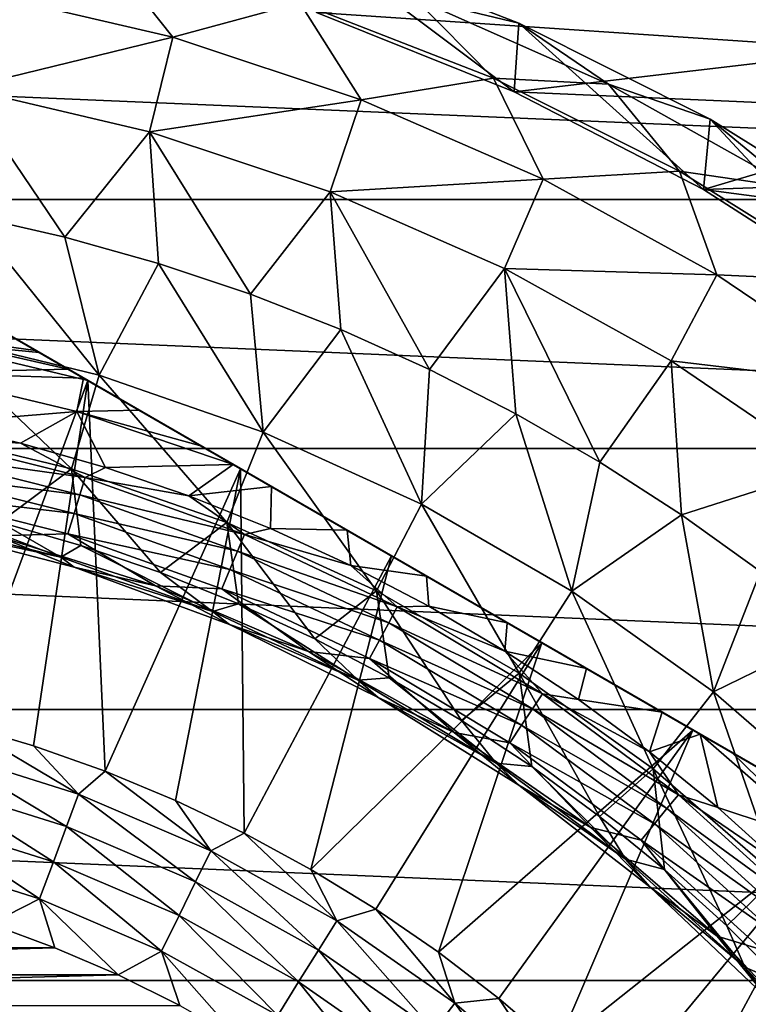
# Model space of a CAD drawing. Header units: metres. Extents: x -82 to 82, y -313 to 40.
# Tile 244 of 256: x 5.06 to 13.52, y 13.05 to 24.49. Entities that reach past the tile are written whole.
import ezdxf

# ---------------------------------------------------------------- set-up
doc = ezdxf.new("R2010")
doc.units = ezdxf.units.M
doc.layers.add('solid_505278_SW0001_CCC', color=7, linetype='CONTINUOUS')

msp = doc.modelspace()

# ---------------------------------------------------------------- linework, layer by layer
at = {"layer": 'solid_505278_SW0001_CCC'}
for points in [[(5.989348, 25.347542, 30.750626), (4.592158, 24.804949, 38.608505), (6.836471, 24.282423, 38.608505)], [(8.311174, 24.683891, 30.750626), (5.989348, 25.347542, 30.750626), (6.836471, 24.282423, 38.608505)], [(10.800772, 23.650438, 15), (8.503753, 24.570026, 15), (8.54409, 25.34614, 15)], [(10.800772, 23.650438, 15), (8.54409, 25.34614, 15), (10.856545, 24.445118, 15)], [(9.643445, 24.739828, 22.86648), (10.856545, 24.445118, 15), (8.54409, 25.34614, 15)], [(-33.140461, 22.398878, -279.5), (-31.121508, 25.128704, -279.5), (33.140461, 22.398878, -279.5)], [(-31.121508, 25.128704, -279.5), (31.121508, 25.128704, -279.5), (33.140461, 22.398878, -279.5)], [(6.836471, 24.282423, 38.608505), (4.592158, 24.804949, 38.608505), (4.408753, 23.690121, 46.427788)], [(10.561557, 23.808058, 30.750626), (9.643445, 24.739828, 22.86648), (8.311174, 24.683891, 30.750626)], [(8.503753, 24.570026, -257.5), (14.951292, 24.136732, -257.5), (13.820222, 24.801702, -257.5)], [(9.643445, 24.739828, 22.86648), (11.896777, 23.738615, 22.86648), (10.856545, 24.445118, 15)], [(10.561557, 23.808058, 30.750626), (11.896777, 23.738615, 22.86648), (9.643445, 24.739828, 22.86648)], [(8.311174, 24.683891, 30.750626), (6.836471, 24.282423, 38.608505), (9.02374, 23.557281, 38.608505)], [(10.561557, 23.808058, 30.750626), (8.311174, 24.683891, 30.750626), (9.02374, 23.557281, 38.608505)], [(8.503753, 24.570026, -257.5), (10.800772, 23.650438, -257.5), (14.951292, 24.136732, -257.5)], [(10.800772, 23.650438, 15), (10.800772, 23.650438, -257.5), (8.503753, 24.570026, -257.5)], [(10.800772, 23.650438, 15), (8.503753, 24.570026, -257.5), (8.503753, 24.570026, 15)], [(13.000019, 22.516647, 15), (10.800772, 23.650438, 15), (10.856545, 24.445118, 15)], [(13.000019, 22.516647, 15), (10.856545, 24.445118, 15), (13.076743, 23.332966, 15)], [(11.896777, 23.738615, 22.86648), (13.076743, 23.332966, 15), (10.856545, 24.445118, 15)], [(6.836471, 24.282423, 38.608505), (4.408753, 23.690121, 46.427788), (6.562766, 23.185966, 46.427788)], [(9.02374, 23.557281, 38.608505), (6.836471, 24.282423, 38.608505), (6.562766, 23.185966, 46.427788)], [(10.800772, 23.650438, -257.5), (16.050428, 23.420221, -257.5), (14.951292, 24.136732, -257.5)], [(10.561557, 23.808058, 30.750626), (9.02374, 23.557281, 38.608505), (11.135714, 22.635574, 38.608505)], [(12.721152, 22.72757, 30.750626), (11.896777, 23.738615, 22.86648), (10.561557, 23.808058, 30.750626)], [(12.721152, 22.72757, 30.750626), (10.561557, 23.808058, 30.750626), (11.135714, 22.635574, 38.608505)], [(4.408753, 23.690121, 46.427788), (4.482305, 22.212439, 54.188477), (5.582023, 21.961889, 54.188477)], [(6.562766, 23.185966, 46.427788), (4.408753, 23.690121, 46.427788), (5.582023, 21.961889, 54.188477)], [(11.896777, 23.738615, 22.86648), (14.04752, 22.532694, 22.86648), (13.076743, 23.332966, 15)], [(12.721152, 22.72757, 30.750626), (14.04752, 22.532694, 22.86648), (11.896777, 23.738615, 22.86648)], [(10.800772, 23.650438, -257.5), (13.000019, 22.516647, -257.5), (16.050428, 23.420221, -257.5)], [(13.000019, 22.516647, 15), (13.000019, 22.516647, -257.5), (10.800772, 23.650438, -257.5)], [(13.000019, 22.516647, 15), (10.800772, 23.650438, -257.5), (10.800772, 23.650438, 15)], [(9.02374, 23.557281, 38.608505), (6.562766, 23.185966, 46.427788), (8.661467, 22.486395, 46.427788)], [(11.135714, 22.635574, 38.608505), (9.02374, 23.557281, 38.608505), (8.661467, 22.486395, 46.427788)], [(13.000019, 22.516647, -257.5), (17.11529, 22.653694, -257.5), (16.050428, 23.420221, -257.5)], [(15.081487, 21.17897, 15), (13.000019, 22.516647, 15), (13.076743, 23.332966, 15)], [(15.081487, 21.17897, 15), (13.076743, 23.332966, 15), (15.183228, 22.020393, 15)], [(14.04752, 22.532694, 22.86648), (15.183228, 22.020393, 15), (13.076743, 23.332966, 15)], [(6.562766, 23.185966, 46.427788), (5.582023, 21.961889, 54.188477), (6.667912, 21.656927, 54.188477)], [(6.562766, 23.185966, 46.427788), (6.667912, 21.656927, 54.188477), (7.73728, 21.298309, 54.188477)], [(8.661467, 22.486395, 46.427788), (6.562766, 23.185966, 46.427788), (7.73728, 21.298309, 54.188477)], [(12.721152, 22.72757, 30.750626), (11.135714, 22.635574, 38.608505), (13.154769, 21.524996, 38.608505)], [(14.771396, 21.451714, 30.750626), (14.04752, 22.532694, 22.86648), (12.721152, 22.72757, 30.750626)], [(14.771396, 21.451714, 30.750626), (12.721152, 22.72757, 30.750626), (13.154769, 21.524996, 38.608505)], [(13.000019, 22.516647, -257.5), (18.143606, 21.838785, -257.5), (17.11529, 22.653694, -257.5)], [(11.135714, 22.635574, 38.608505), (8.661467, 22.486395, 46.427788), (10.687165, 21.597301, 46.427788)], [(13.154769, 21.524996, 38.608505), (11.135714, 22.635574, 38.608505), (10.687165, 21.597301, 46.427788)], [(8.661467, 22.486395, 46.427788), (7.73728, 21.298309, 54.188477), (8.78748, 20.886927, 54.188477)], [(8.661467, 22.486395, 46.427788), (8.78748, 20.886927, 54.188477), (9.815909, 20.423796, 54.188477)], [(10.687165, 21.597301, 46.427788), (8.661467, 22.486395, 46.427788), (9.815909, 20.423796, 54.188477)], [(13.000019, 22.516647, -257.5), (15.081487, 21.17897, -257.5), (18.143606, 21.838785, -257.5)], [(15.081487, 21.17897, 15), (15.081487, 21.17897, -257.5), (13.000019, 22.516647, -257.5)], [(15.081487, 21.17897, 15), (13.000019, 22.516647, -257.5), (13.000019, 22.516647, 15)], [(-34.920612, 19.507713, -279.5), (-33.140461, 22.398878, -279.5), (34.920612, 19.507713, -279.5)], [(-33.140461, 22.398878, -279.5), (33.140461, 22.398878, -279.5), (34.920612, 19.507713, -279.5)], [(4.015438, 20.834068, 61.983105), (5.97766, 20.358038, 61.983105), (4.482305, 22.212439, 54.188477)], [(5.97766, 20.358038, 61.983105), (5.582023, 21.961889, 54.188477), (4.482305, 22.212439, 54.188477)], [(5.97766, 20.358038, 61.983105), (6.667912, 21.656927, 54.188477), (5.582023, 21.961889, 54.188477)], [(3.335342, 21.745701, 112.757362), (17.164658, 13.761341, 112.757362), (17.164658, 13.761341, 97.169998)], [(3.335342, 21.745701, 112.757362), (3.344638, 21.740334, 112.910164), (17.164658, 13.761341, 112.757362)], [(3.335342, 21.745701, 97.169998), (3.335342, 21.745701, 112.757362), (17.164658, 13.761341, 97.169998)], [(17.14616, 13.77202, 96.840813), (3.335342, 21.745701, 97.169998), (17.164658, 13.761341, 97.169998)], [(17.14616, 13.77202, 96.840813), (3.353839, 21.735022, 96.840813), (3.335342, 21.745701, 97.169998)], [(3.344638, 21.740334, 112.910164), (17.155363, 13.766708, 112.910164), (17.164658, 13.761341, 112.757362)], [(3.344638, 21.740334, 112.910164), (3.372968, 21.723976, 113.064278), (17.155363, 13.766708, 112.910164)], [(17.089987, 13.804452, 96.510437), (3.410013, 21.702589, 96.510437), (3.353839, 21.735022, 96.840813)], [(17.14616, 13.77202, 96.840813), (17.089987, 13.804452, 96.510437), (3.353839, 21.735022, 96.840813)], [(3.372968, 21.723976, 113.064278), (17.127033, 13.783063, 113.064262), (17.155363, 13.766708, 112.910164)], [(3.372968, 21.723976, 113.064278), (3.422243, 21.695528, 113.222115), (17.127033, 13.783063, 113.064262)], [(17.041265, 13.832582, 96.32399), (3.458735, 21.674459, 96.32399), (3.410013, 21.702589, 96.510437)], [(17.089987, 13.804452, 96.510437), (17.041265, 13.832582, 96.32399), (3.410013, 21.702589, 96.510437)], [(3.422243, 21.695528, 113.222115), (17.077768, 13.811507, 113.222092), (17.127033, 13.783063, 113.064262)], [(3.422243, 21.695528, 113.222115), (3.423943, 21.694546, 113.22657), (17.077768, 13.811507, 113.222092)], [(3.423943, 21.694546, 113.22657), (17.076057, 13.812495, 113.22657), (17.077768, 13.811507, 113.222092)], [(3.423943, 21.694546, 113.22657), (3.495441, 21.653267, 113.385109), (17.076057, 13.812495, 113.22657)], [(16.99383, 13.859969, 96.176758), (3.50617, 21.647072, 96.176758), (3.458735, 21.674459, 96.32399)], [(17.041265, 13.832582, 96.32399), (16.99383, 13.859969, 96.176758), (3.458735, 21.674459, 96.32399)], [(3.495441, 21.653267, 113.385109), (16.903015, 13.9124, 113.554543), (17.004576, 13.853765, 113.385078)], [(3.495441, 21.653267, 113.385109), (3.597039, 21.59461, 113.554626), (16.903015, 13.9124, 113.554543)], [(3.495441, 21.653267, 113.385109), (17.004576, 13.853765, 113.385078), (17.076057, 13.812495, 113.22657)], [(16.854033, 13.940681, 95.839478), (3.645968, 21.56636, 95.839478), (3.50617, 21.647072, 96.176758)], [(16.99383, 13.859969, 96.176758), (16.854033, 13.940681, 95.839478), (3.50617, 21.647072, 96.176758)], [(5.97766, 20.358038, 61.983105), (7.885747, 19.697643, 61.983105), (6.667912, 21.656927, 54.188477)], [(7.885747, 19.697643, 61.983105), (7.73728, 21.298309, 54.188477), (6.667912, 21.656927, 54.188477)], [(3.597039, 21.59461, 113.554626), (3.693207, 21.539087, 113.683708), (16.903015, 13.9124, 113.554543)], [(16.665241, 14.049679, 95.497742), (3.834758, 21.457363, 95.497742), (3.645968, 21.56636, 95.839478)], [(16.854033, 13.940681, 95.839478), (16.665241, 14.049679, 95.497742), (3.645968, 21.56636, 95.839478)], [(3.693207, 21.539087, 113.683708), (16.806791, 13.967956, 113.683716), (16.903015, 13.9124, 113.554543)], [(3.693207, 21.539087, 113.683708), (3.733701, 21.515707, 113.731995), (16.806791, 13.967956, 113.683716)], [(3.733701, 21.515707, 113.731995), (16.586079, 14.095385, 113.917839), (16.766411, 13.991269, 113.731865)], [(3.733701, 21.515707, 113.731995), (3.914102, 21.411554, 113.918007), (16.586079, 14.095385, 113.917839)], [(3.733701, 21.515707, 113.731995), (16.766411, 13.991269, 113.731865), (16.806791, 13.967956, 113.683716)], [(10.687165, 21.597301, 46.427788), (9.815909, 20.423796, 54.188477), (10.820019, 19.910065, 54.188477)], [(10.687165, 21.597301, 46.427788), (10.820019, 19.910065, 54.188477), (11.797322, 19.347008, 54.188477)], [(12.62279, 20.52618, 46.427788), (10.687165, 21.597301, 46.427788), (11.797322, 19.347008, 54.188477)], [(13.154769, 21.524996, 38.608505), (10.687165, 21.597301, 46.427788), (12.62279, 20.52618, 46.427788)], [(15.064059, 20.234808, 38.608505), (13.154769, 21.524996, 38.608505), (12.62279, 20.52618, 46.427788)], [(14.771396, 21.451714, 30.750626), (13.154769, 21.524996, 38.608505), (15.064059, 20.234808, 38.608505)], [(16.657099, 14.05438, 95.48481), (3.842902, 21.452662, 95.48481), (3.834758, 21.457363, 95.497742)], [(16.665241, 14.049679, 95.497742), (16.657099, 14.05438, 95.48481), (3.834758, 21.457363, 95.497742)], [(16.420527, 14.190966, 95.152443), (4.079474, 21.316076, 95.152443), (3.842902, 21.452662, 95.48481)], [(16.657099, 14.05438, 95.48481), (16.420527, 14.190966, 95.152443), (3.842902, 21.452662, 95.48481)], [(3.914102, 21.411554, 113.918007), (16.352201, 14.230412, 114.111252), (16.586079, 14.095385, 113.917839)], [(3.914102, 21.411554, 113.918007), (4.148025, 21.276499, 114.11142), (16.352201, 14.230412, 114.111252)], [(16.110819, 14.369775, 94.804329), (4.389181, 21.137266, 94.804329), (4.079474, 21.316076, 95.152443)], [(16.420527, 14.190966, 95.152443), (16.110819, 14.369775, 94.804329), (4.079474, 21.316076, 95.152443)], [(4.148025, 21.276499, 114.11142), (4.159576, 21.269829, 114.119965), (16.352201, 14.230412, 114.111252)], [(7.885747, 19.697643, 61.983105), (8.78748, 20.886927, 54.188477), (7.73728, 21.298309, 54.188477)], [(4.159576, 21.269829, 114.119965), (16.340429, 14.23721, 114.119957), (16.352201, 14.230412, 114.111252)], [(4.159576, 21.269829, 114.119965), (4.446409, 21.104225, 114.309044), (16.340429, 14.23721, 114.119957)], [(15.973395, 14.449117, 94.671585), (4.526604, 21.057924, 94.671585), (4.389181, 21.137266, 94.804329)], [(16.110819, 14.369775, 94.804329), (15.973395, 14.449117, 94.671585), (4.389181, 21.137266, 94.804329)], [(4.446409, 21.104225, 114.309044), (15.68013, 14.618434, 114.506233), (16.053864, 14.402658, 114.308884)], [(4.446409, 21.104225, 114.309044), (4.820144, 20.888449, 114.506363), (15.68013, 14.618434, 114.506233)], [(4.446409, 21.104225, 114.309044), (16.053864, 14.402658, 114.308884), (16.340429, 14.23721, 114.119957)], [(15.72608, 14.591905, 94.457443), (4.773921, 20.915136, 94.457436), (4.526604, 21.057924, 94.671585)], [(15.973395, 14.449117, 94.671585), (15.72608, 14.591905, 94.457443), (4.526604, 21.057924, 94.671585)], [(3.779697, 20.846617, 93.894745), (4.773921, 20.915136, 94.457436), (5.241532, 20.645161, 94.119041)], [(3.779697, 20.846617, 93.894745), (5.241532, 20.645161, 94.119041), (5.620428, 20.426405, 93.892952)], [(3.779697, 20.846617, 93.894745), (5.620428, 20.426405, 93.892952), (3.84133, 20.383612, 93.166901)], [(3.800892, 19.7209, 69.836754), (5.658272, 19.270304, 69.836754), (4.015438, 20.834068, 61.983105)], [(4.85295, 20.869509, 114.521698), (3.925935, 20.753246, 114.878677), (5.281591, 20.622032, 114.698235)], [(5.658272, 19.270304, 69.836754), (5.97766, 20.358038, 61.983105), (4.015438, 20.834068, 61.983105)], [(15.258471, 14.861878, 94.119049), (5.241532, 20.645161, 94.119041), (4.773921, 20.915136, 94.457436)], [(15.72608, 14.591905, 94.457443), (15.258471, 14.861878, 94.119049), (4.773921, 20.915136, 94.457436)], [(4.820144, 20.888449, 114.506363), (4.85295, 20.869509, 114.521698), (15.68013, 14.618434, 114.506233)], [(4.85295, 20.869509, 114.521698), (15.647055, 14.63753, 114.52169), (15.68013, 14.618434, 114.506233)], [(4.85295, 20.869509, 114.521698), (5.281591, 20.622032, 114.698235), (15.647055, 14.63753, 114.52169)], [(7.885747, 19.697643, 61.983105), (9.72242, 18.858864, 61.983105), (8.78748, 20.886927, 54.188477)], [(9.72242, 18.858864, 61.983105), (9.815909, 20.423796, 54.188477), (8.78748, 20.886927, 54.188477)], [(4.36853, 16.303551, 119.121323), (5.84601, 20.296165, 114.878677), (3.925935, 20.753246, 114.878677)], [(5.281591, 20.622032, 114.698235), (3.925935, 20.753246, 114.878677), (5.84601, 20.296165, 114.878677)], [(14.879573, 15.080636, 93.892952), (5.620428, 20.426405, 93.892952), (5.241532, 20.645161, 94.119041)], [(15.258471, 14.861878, 94.119049), (14.879573, 15.080636, 93.892952), (5.241532, 20.645161, 94.119041)], [(5.281591, 20.622032, 114.698235), (5.84601, 20.296165, 114.878677), (15.218615, 14.88489, 114.698158)], [(5.281591, 20.622032, 114.698235), (15.218615, 14.88489, 114.698158), (15.647055, 14.63753, 114.52169)], [(12.62279, 20.52618, 46.427788), (11.797322, 19.347008, 54.188477), (12.745398, 18.736017, 54.188477)], [(14.452027, 19.282061, 46.427788), (12.62279, 20.52618, 46.427788), (12.745398, 18.736017, 54.188477)], [(15.064059, 20.234808, 38.608505), (12.62279, 20.52618, 46.427788), (14.452027, 19.282061, 46.427788)], [(3.84133, 20.383612, 93.166901), (5.620428, 20.426405, 93.892952), (5.796582, 20.324703, 93.799522)], [(3.84133, 20.383612, 93.166901), (5.796582, 20.324703, 93.799522), (5.72034, 19.938032, 93.166901)], [(3.84133, 20.383612, 93.166901), (5.72034, 19.938032, 93.166901), (4.068987, 19.799919, 92.499084)], [(14.703426, 15.182334, 93.79953), (5.796582, 20.324703, 93.799522), (5.620428, 20.426405, 93.892952)], [(14.879573, 15.080636, 93.892952), (14.703426, 15.182334, 93.79953), (5.620428, 20.426405, 93.892952)], [(5.658272, 19.270304, 69.836754), (7.46441, 18.645193, 69.836754), (5.97766, 20.358038, 61.983105)], [(7.46441, 18.645193, 69.836754), (7.885747, 19.697643, 61.983105), (5.97766, 20.358038, 61.983105)], [(9.72242, 18.858864, 61.983105), (10.820019, 19.910065, 54.188477), (9.815909, 20.423796, 54.188477)], [(4.36853, 16.303551, 119.121323), (5.215806, 16.052576, 119.121323), (5.84601, 20.296165, 114.878677)], [(5.215806, 16.052576, 119.121323), (6.048785, 15.757602, 119.121323), (5.84601, 20.296165, 114.878677)], [(5.72034, 19.938032, 93.166901), (5.796582, 20.324703, 93.799522), (6.439635, 19.953436, 93.50985)], [(14.060379, 15.553597, 93.50985), (6.439635, 19.953436, 93.50985), (5.796582, 20.324703, 93.799522)], [(14.703426, 15.182334, 93.79953), (14.060379, 15.553597, 93.50985), (5.796582, 20.324703, 93.799522)], [(14.65399, 15.210876, 114.878677), (5.84601, 20.296165, 114.878677), (7.622289, 19.27063, 115.276672)], [(6.048785, 15.757602, 119.121323), (7.622289, 19.27063, 115.276672), (5.84601, 20.296165, 114.878677)], [(15.218615, 14.88489, 114.698158), (5.84601, 20.296165, 114.878677), (14.65399, 15.210876, 114.878677)], [(5.72034, 19.938032, 93.166901), (5.066614, 19.568415, 92.499084), (4.068987, 19.799919, 92.499084)], [(5.72034, 19.938032, 93.166901), (6.051235, 19.286678, 92.499084), (5.066614, 19.568415, 92.499084)], [(5.72034, 19.938032, 93.166901), (6.439635, 19.953436, 93.50985), (7.17018, 19.531656, 93.259972)], [(5.72034, 19.938032, 93.166901), (7.17018, 19.531656, 93.259972), (7.536777, 19.320002, 93.160645)], [(5.72034, 19.938032, 93.166901), (7.536777, 19.320002, 93.160645), (6.051235, 19.286678, 92.499084)], [(13.329845, 15.975371, 93.259979), (7.17018, 19.531656, 93.259972), (6.439635, 19.953436, 93.50985)], [(14.060379, 15.553597, 93.50985), (13.329845, 15.975371, 93.259979), (6.439635, 19.953436, 93.50985)], [(9.72242, 18.858864, 61.983105), (11.471045, 17.849295, 61.983105), (10.820019, 19.910065, 54.188477)], [(11.471045, 17.849295, 61.983105), (11.797322, 19.347008, 54.188477), (10.820019, 19.910065, 54.188477)], [(3.907988, 19.64678, 92.327232), (4.068987, 19.799919, 92.499084), (5.066614, 19.568415, 92.499084)], [(4.828556, 18.648979, 77.713394), (5.658272, 19.270304, 69.836754), (3.800892, 19.7209, 69.836754)], [(7.46441, 18.645193, 69.836754), (9.202949, 17.851231, 69.836754), (7.885747, 19.697643, 61.983105)], [(9.202949, 17.851231, 69.836754), (9.72242, 18.858864, 61.983105), (7.885747, 19.697643, 61.983105)], [(3.867226, 19.441858, 92.187546), (3.907988, 19.64678, 92.327232), (5.814891, 19.169127, 92.327232)], [(5.814891, 19.169127, 92.327232), (3.907988, 19.64678, 92.327232), (5.066614, 19.568415, 92.499084)], [(5.814891, 19.169127, 92.327232), (5.066614, 19.568415, 92.499084), (6.051235, 19.286678, 92.499084)], [(-36.44915, 16.476023, -279.5), (-34.920612, 19.507713, -279.5), (36.44915, 16.476023, -279.5)], [(-34.920612, 19.507713, -279.5), (34.920612, 19.507713, -279.5), (36.44915, 16.476023, -279.5)], [(12.963223, 16.18704, 93.160645), (7.536777, 19.320002, 93.160645), (7.17018, 19.531656, 93.259972)], [(13.329845, 15.975371, 93.259979), (12.963223, 16.18704, 93.160645), (7.17018, 19.531656, 93.259972)], [(3.822487, 19.21694, 92.084709), (3.867226, 19.441858, 92.187546), (5.75424, 18.969187, 92.187546)], [(5.75424, 18.969187, 92.187546), (3.867226, 19.441858, 92.187546), (5.814891, 19.169127, 92.327232)], [(11.471045, 17.849295, 61.983105), (12.745398, 18.736017, 54.188477), (11.797322, 19.347008, 54.188477)], [(5.68767, 18.749737, 92.084709), (3.775026, 18.978338, 92.021599), (3.822487, 19.21694, 92.084709)], [(5.68767, 18.749737, 92.084709), (3.822487, 19.21694, 92.084709), (5.75424, 18.969187, 92.187546)], [(4.828556, 18.648979, 77.713394), (5.766913, 18.380482, 77.713394), (5.658272, 19.270304, 69.836754)], [(6.690468, 18.064802, 77.713394), (7.46441, 18.645193, 69.836754), (5.658272, 19.270304, 69.836754)], [(5.766913, 18.380482, 77.713394), (6.690468, 18.064802, 77.713394), (5.658272, 19.270304, 69.836754)], [(5.814891, 19.169127, 92.327232), (6.051235, 19.286678, 92.499084), (7.020322, 18.955435, 92.499084)], [(6.048785, 15.757602, 119.121323), (6.865186, 15.419437, 119.121323), (7.622289, 19.27063, 115.276672)], [(7.020322, 18.955435, 92.499084), (6.051235, 19.286678, 92.499084), (7.536777, 19.320002, 93.160645)], [(6.865186, 15.419437, 119.121323), (7.662769, 15.039009, 119.121323), (7.622289, 19.27063, 115.276672)], [(7.020322, 18.955435, 92.499084), (7.536777, 19.320002, 93.160645), (7.981473, 19.063255, 93.060425)], [(12.518565, 16.443764, 93.060432), (7.981473, 19.063255, 93.060425), (7.536777, 19.320002, 93.160645)], [(12.963223, 16.18704, 93.160645), (12.518565, 16.443764, 93.060432), (7.536777, 19.320002, 93.160645)], [(12.87771, 16.236412, 115.276672), (7.622289, 19.27063, 115.276672), (9.376345, 18.257925, 115.475197)], [(7.662769, 15.039009, 119.121323), (9.376345, 18.257925, 115.475197), (7.622289, 19.27063, 115.276672)], [(14.65399, 15.210876, 114.878677), (7.622289, 19.27063, 115.276672), (12.87771, 16.236412, 115.276672)], [(14.452027, 19.282061, 46.427788), (12.745398, 18.736017, 54.188477), (13.661897, 18.078609, 54.188477)], [(5.75424, 18.969187, 92.187546), (5.814891, 19.169127, 92.327232), (7.665793, 18.506863, 92.327232)], [(7.665793, 18.506863, 92.327232), (5.814891, 19.169127, 92.327232), (7.020322, 18.955435, 92.499084)], [(7.971389, 18.575533, 92.499084), (7.020322, 18.955435, 92.499084), (7.981473, 19.063255, 93.060425)], [(7.971389, 18.575533, 92.499084), (7.981473, 19.063255, 93.060425), (8.859488, 18.556334, 92.92083)], [(11.640557, 16.950682, 92.92083), (8.859488, 18.556334, 92.92083), (7.981473, 19.063255, 93.060425)], [(12.518565, 16.443764, 93.060432), (11.640557, 16.950682, 92.92083), (7.981473, 19.063255, 93.060425)], [(3.775026, 18.978338, 92.021599), (5.617051, 18.516935, 92.021599), (4.787217, 18.490337, 92)], [(5.68767, 18.749737, 92.084709), (5.617051, 18.516935, 92.021599), (3.775026, 18.978338, 92.021599)], [(5.68767, 18.749737, 92.084709), (5.75424, 18.969187, 92.187546), (7.585837, 18.313831, 92.187546)], [(7.585837, 18.313831, 92.187546), (5.75424, 18.969187, 92.187546), (7.665793, 18.506863, 92.327232)], [(7.665793, 18.506863, 92.327232), (7.020322, 18.955435, 92.499084), (7.971389, 18.575533, 92.499084)], [(3.719595, 18.699667, 80.853928), (5.534572, 18.245037, 80.853928), (3.877803, 18.869606, 77.713394)], [(5.534572, 18.245037, 80.853928), (4.828556, 18.648979, 77.713394), (3.877803, 18.869606, 77.713394)], [(9.202949, 17.851231, 69.836754), (10.858144, 16.895603, 69.836754), (9.72242, 18.858864, 61.983105)], [(10.858144, 16.895603, 69.836754), (11.471045, 17.849295, 61.983105), (9.72242, 18.858864, 61.983105)], [(3.719595, 18.699667, 80.853928), (3.824672, 18.611069, 84), (5.534572, 18.245037, 80.853928)], [(5.534572, 18.245037, 80.853928), (5.766913, 18.380482, 77.713394), (4.828556, 18.648979, 77.713394)], [(7.498078, 18.101963, 92.084709), (5.617051, 18.516935, 92.021599), (5.68767, 18.749737, 92.084709)], [(7.498078, 18.101963, 92.084709), (5.68767, 18.749737, 92.084709), (7.585837, 18.313831, 92.187546)], [(6.690468, 18.064802, 77.713394), (7.596848, 17.702749, 77.713394), (7.46441, 18.645193, 69.836754)], [(8.483727, 17.295254, 77.713394), (9.202949, 17.851231, 69.836754), (7.46441, 18.645193, 69.836754)], [(7.596848, 17.702749, 77.713394), (8.483727, 17.295254, 77.713394), (7.46441, 18.645193, 69.836754)], [(11.471045, 17.849295, 61.983105), (13.115787, 16.67808, 61.983105), (12.745398, 18.736017, 54.188477)], [(13.115787, 16.67808, 61.983105), (13.661897, 18.078609, 54.188477), (12.745398, 18.736017, 54.188477)], [(3.824672, 18.611069, 84), (3.824674, 18.611067, 89.099998), (5.687925, 18.128637, 89.099998)], [(5.687899, 18.128645, 84), (3.824672, 18.611069, 84), (5.687925, 18.128637, 89.099998)], [(5.534572, 18.245037, 80.853928), (3.824672, 18.611069, 84), (5.687899, 18.128645, 84)], [(5.687925, 18.128637, 89.099998), (3.824674, 18.611067, 89.099998), (4.787624, 18.490231, 89.099998)], [(7.665793, 18.506863, 92.327232), (7.971389, 18.575533, 92.499084), (8.901993, 18.147947, 92.499084)], [(8.901993, 18.147947, 92.499084), (7.971389, 18.575533, 92.499084), (8.859488, 18.556334, 92.92083)], [(10.718838, 17.482838, 92.848976), (9.781212, 18.024176, 92.848976), (8.859488, 18.556334, 92.92083)], [(8.901993, 18.147947, 92.499084), (8.859488, 18.556334, 92.92083), (9.781212, 18.024176, 92.848976)], [(11.640557, 16.950682, 92.92083), (10.718838, 17.482838, 92.848976), (8.859488, 18.556334, 92.92083)], [(5.617051, 18.516935, 92.021599), (6.633739, 17.910988, 92), (4.787217, 18.490337, 92)], [(4.787624, 18.490231, 89.099998), (4.787217, 18.490337, 92), (6.633739, 17.910988, 92)], [(4.787624, 18.490231, 89.099998), (6.633739, 17.910988, 92), (6.633262, 17.911165, 89.099998)], [(5.687925, 18.128637, 89.099998), (4.787624, 18.490231, 89.099998), (6.633262, 17.911165, 89.099998)], [(5.617051, 18.516935, 92.021599), (7.404981, 17.877205, 92.021599), (6.633739, 17.910988, 92)], [(7.498078, 18.101963, 92.084709), (7.404981, 17.877205, 92.021599), (5.617051, 18.516935, 92.021599)], [(7.585837, 18.313831, 92.187546), (7.665793, 18.506863, 92.327232), (9.44287, 17.666368, 92.327232)], [(9.44287, 17.666368, 92.327232), (7.665793, 18.506863, 92.327232), (8.901993, 18.147947, 92.499084)], [(5.534572, 18.245037, 80.853928), (7.296248, 17.6147, 80.853928), (5.766913, 18.380482, 77.713394)], [(7.296248, 17.6147, 80.853928), (6.690468, 18.064802, 77.713394), (5.766913, 18.380482, 77.713394)], [(7.498078, 18.101963, 92.084709), (7.585837, 18.313831, 92.187546), (9.344378, 17.482103, 92.187546)], [(9.344378, 17.482103, 92.187546), (7.585837, 18.313831, 92.187546), (9.44287, 17.666368, 92.327232)], [(5.534572, 18.245037, 80.853928), (5.687899, 18.128645, 84), (7.296248, 17.6147, 80.853928)], [(7.662769, 15.039009, 119.121323), (8.439349, 14.61736, 119.121323), (9.376345, 18.257925, 115.475197)], [(8.439349, 14.61736, 119.121323), (11.123654, 17.249117, 115.475197), (9.376345, 18.257925, 115.475197)], [(12.87771, 16.236412, 115.276672), (9.376345, 18.257925, 115.475197), (11.123654, 17.249117, 115.475197)], [(5.687899, 18.128645, 84), (5.687925, 18.128637, 89.099998), (7.492754, 17.460201, 89.099998)], [(7.492761, 17.460199, 84), (5.687899, 18.128645, 84), (7.492754, 17.460201, 89.099998)], [(7.296248, 17.6147, 80.853928), (5.687899, 18.128645, 84), (7.492761, 17.460199, 84)], [(7.492754, 17.460201, 89.099998), (5.687925, 18.128637, 89.099998), (6.633262, 17.911165, 89.099998)], [(9.236276, 17.279856, 92.084709), (7.404981, 17.877205, 92.021599), (7.498078, 18.101963, 92.084709)], [(9.236276, 17.279856, 92.084709), (7.498078, 18.101963, 92.084709), (9.344378, 17.482103, 92.187546)], [(9.809746, 17.673775, 92.499084), (8.901993, 18.147947, 92.499084), (9.781212, 18.024176, 92.848976)], [(9.44287, 17.666368, 92.327232), (8.901993, 18.147947, 92.499084), (9.809746, 17.673775, 92.499084)], [(13.115787, 16.67808, 61.983105), (14.544548, 17.376411, 54.188477), (13.661897, 18.078609, 54.188477)], [(7.296248, 17.6147, 80.853928), (7.596848, 17.702749, 77.713394), (6.690468, 18.064802, 77.713394)], [(9.809746, 17.673775, 92.499084), (9.781212, 18.024176, 92.848976), (10.718838, 17.482838, 92.848976)], [(6.633262, 17.911165, 89.099998), (6.633739, 17.910988, 92), (8.411586, 17.148039, 92)], [(6.633262, 17.911165, 89.099998), (8.411586, 17.148039, 92), (8.411724, 17.14797, 89.099998)], [(7.492754, 17.460201, 89.099998), (6.633262, 17.911165, 89.099998), (8.411724, 17.14797, 89.099998)], [(7.404981, 17.877205, 92.021599), (8.411586, 17.148039, 92), (6.633739, 17.910988, 92)], [(7.404981, 17.877205, 92.021599), (9.121596, 17.065306, 92.021599), (8.411586, 17.148039, 92)], [(9.236276, 17.279856, 92.084709), (9.121596, 17.065306, 92.021599), (7.404981, 17.877205, 92.021599)], [(8.483727, 17.295254, 77.713394), (9.348828, 16.843361, 77.713394), (9.202949, 17.851231, 69.836754)], [(10.189931, 16.348232, 77.713394), (10.858144, 16.895603, 69.836754), (9.202949, 17.851231, 69.836754)], [(9.348828, 16.843361, 77.713394), (10.189931, 16.348232, 77.713394), (9.202949, 17.851231, 69.836754)], [(10.858144, 16.895603, 69.836754), (12.415007, 15.786965, 69.836754), (11.471045, 17.849295, 61.983105)], [(12.415007, 15.786965, 69.836754), (13.115787, 16.67808, 61.983105), (11.471045, 17.849295, 61.983105)], [(7.296248, 17.6147, 80.853928), (8.987657, 16.814724, 80.853928), (7.596848, 17.702749, 77.713394)], [(7.296248, 17.6147, 80.853928), (7.492761, 17.460199, 84), (8.987657, 16.814724, 80.853928)], [(8.987657, 16.814724, 80.853928), (8.483727, 17.295254, 77.713394), (7.596848, 17.702749, 77.713394)], [(9.344378, 17.482103, 92.187546), (9.44287, 17.666368, 92.327232), (11.129007, 16.655737, 92.327232)], [(9.44287, 17.666368, 92.327232), (9.809746, 17.673775, 92.499084), (10.692317, 17.154236, 92.499084)], [(11.129007, 16.655737, 92.327232), (9.44287, 17.666368, 92.327232), (10.692317, 17.154236, 92.499084)], [(10.692317, 17.154236, 92.499084), (9.809746, 17.673775, 92.499084), (10.718838, 17.482838, 92.848976)], [(9.220716, 16.612597, 89.099998), (7.492754, 17.460201, 89.099998), (8.411724, 17.14797, 89.099998)], [(7.492761, 17.460199, 84), (7.492754, 17.460201, 89.099998), (9.220716, 16.612597, 89.099998)], [(9.220737, 16.612585, 84), (7.492761, 17.460199, 84), (9.220716, 16.612597, 89.099998)], [(8.987657, 16.814724, 80.853928), (7.492761, 17.460199, 84), (9.220737, 16.612585, 84)], [(9.236276, 17.279856, 92.084709), (9.344378, 17.482103, 92.187546), (11.012929, 16.482012, 92.187546)], [(11.012929, 16.482012, 92.187546), (9.344378, 17.482103, 92.187546), (11.129007, 16.655737, 92.327232)], [(10.692317, 17.154236, 92.499084), (10.718838, 17.482838, 92.848976), (11.640557, 16.950682, 92.92083)], [(8.987657, 16.814724, 80.853928), (9.348828, 16.843361, 77.713394), (8.483727, 17.295254, 77.713394)], [(10.885523, 16.291336, 92.084709), (9.121596, 17.065306, 92.021599), (9.236276, 17.279856, 92.084709)], [(10.885523, 16.291336, 92.084709), (9.236276, 17.279856, 92.084709), (11.012929, 16.482012, 92.187546)], [(13.115787, 16.67808, 61.983105), (14.641749, 15.355824, 61.983105), (14.544548, 17.376411, 54.188477)], [(8.439349, 14.61736, 119.121323), (9.192798, 14.155645, 119.121323), (11.123654, 17.249117, 115.475197)], [(9.192798, 14.155645, 119.121323), (9.92105, 13.655131, 119.121323), (11.123654, 17.249117, 115.475197)], [(9.92105, 13.655131, 119.121323), (12.87771, 16.236412, 115.276672), (11.123654, 17.249117, 115.475197)], [(9.121596, 17.065306, 92.021599), (10.102996, 16.20924, 92), (8.411586, 17.148039, 92)], [(8.411724, 17.14797, 89.099998), (8.411586, 17.148039, 92), (10.102996, 16.20924, 92)], [(8.411724, 17.14797, 89.099998), (10.102996, 16.20924, 92), (10.103275, 16.209066, 89.099998)], [(9.220716, 16.612597, 89.099998), (8.411724, 17.14797, 89.099998), (10.103275, 16.209066, 89.099998)], [(9.121596, 17.065306, 92.021599), (10.750365, 16.089058, 92.021599), (10.102996, 16.20924, 92)], [(10.885523, 16.291336, 92.084709), (10.750365, 16.089058, 92.021599), (9.121596, 17.065306, 92.021599)], [(11.547441, 16.590662, 92.499084), (10.692317, 17.154236, 92.499084), (11.640557, 16.950682, 92.92083)], [(11.129007, 16.655737, 92.327232), (10.692317, 17.154236, 92.499084), (11.547441, 16.590662, 92.499084)], [(11.547441, 16.590662, 92.499084), (11.640557, 16.950682, 92.92083), (12.518565, 16.443764, 93.060432)], [(8.987657, 16.814724, 80.853928), (10.59251, 15.852812, 80.853928), (9.348828, 16.843361, 77.713394)], [(8.987657, 16.814724, 80.853928), (9.220737, 16.612585, 84), (10.59251, 15.852812, 80.853928)], [(10.59251, 15.852812, 80.853928), (10.189931, 16.348232, 77.713394), (9.348828, 16.843361, 77.713394)], [(10.189931, 16.348232, 77.713394), (11.004877, 15.811138, 77.713394), (10.858144, 16.895603, 69.836754)], [(11.791574, 15.233457, 77.713394), (12.415007, 15.786965, 69.836754), (10.858144, 16.895603, 69.836754)], [(11.004877, 15.811138, 77.713394), (11.791574, 15.233457, 77.713394), (10.858144, 16.895603, 69.836754)], [(10.854101, 15.5945, 89.099998), (9.220716, 16.612597, 89.099998), (10.103275, 16.209066, 89.099998)], [(9.220737, 16.612585, 84), (9.220716, 16.612597, 89.099998), (10.854101, 15.5945, 89.099998)], [(10.854096, 15.594505, 84), (9.220737, 16.612585, 84), (10.854101, 15.5945, 89.099998)], [(10.59251, 15.852812, 80.853928), (9.220737, 16.612585, 84), (10.854096, 15.594505, 84)], [(11.012929, 16.482012, 92.187546), (11.129007, 16.655737, 92.327232), (12.707966, 15.484701, 92.327232)], [(11.129007, 16.655737, 92.327232), (11.547441, 16.590662, 92.499084), (12.372923, 15.984499, 92.499084)], [(12.707966, 15.484701, 92.327232), (11.129007, 16.655737, 92.327232), (12.372923, 15.984499, 92.499084)], [(12.372923, 15.984499, 92.499084), (11.547441, 16.590662, 92.499084), (12.518565, 16.443764, 93.060432)], [(12.415007, 15.786965, 69.836754), (13.859437, 14.535359, 69.836754), (13.115787, 16.67808, 61.983105)], [(13.859437, 14.535359, 69.836754), (14.641749, 15.355824, 61.983105), (13.115787, 16.67808, 61.983105)], [(-37.71508, 13.325637, -279.5), (-36.44915, 16.476023, -279.5), (37.71508, 13.325637, -279.5)], [(-36.44915, 16.476023, -279.5), (36.44915, 16.476023, -279.5), (37.71508, 13.325637, -279.5)], [(10.885523, 16.291336, 92.084709), (11.012929, 16.482012, 92.187546), (12.575418, 15.323192, 92.187546)], [(12.575418, 15.323192, 92.187546), (11.012929, 16.482012, 92.187546), (12.707966, 15.484701, 92.327232)], [(12.372923, 15.984499, 92.499084), (12.518565, 16.443764, 93.060432), (12.963223, 16.18704, 93.160645)], [(4.140959, 15.993326, 119.427048), (5.737731, 15.492335, 119.427048), (4.36853, 16.303551, 119.121323)], [(5.737731, 15.492335, 119.427048), (5.215806, 16.052576, 119.121323), (4.36853, 16.303551, 119.121323)], [(10.59251, 15.852812, 80.853928), (11.004877, 15.811138, 77.713394), (10.189931, 16.348232, 77.713394)], [(12.429935, 15.145921, 92.084709), (10.750365, 16.089058, 92.021599), (10.885523, 16.291336, 92.084709)], [(12.429935, 15.145921, 92.084709), (10.885523, 16.291336, 92.084709), (12.575418, 15.323192, 92.187546)], [(9.92105, 13.655131, 119.121323), (10.622108, 13.117189, 119.121323), (12.87771, 16.236412, 115.276672)], [(10.750365, 16.089058, 92.021599), (11.691373, 15.103702, 92), (10.102996, 16.20924, 92)], [(10.103275, 16.209066, 89.099998), (10.102996, 16.20924, 92), (11.691373, 15.103702, 92)], [(10.103275, 16.209066, 89.099998), (11.691373, 15.103702, 92), (11.69099, 15.103997, 89.099998)], [(10.854101, 15.5945, 89.099998), (10.103275, 16.209066, 89.099998), (11.69099, 15.103997, 89.099998)], [(10.622108, 13.117189, 119.121323), (11.294052, 12.543294, 119.121323), (12.87771, 16.236412, 115.276672)], [(11.294052, 12.543294, 119.121323), (14.65399, 15.210876, 114.878677), (12.87771, 16.236412, 115.276672)], [(13.166644, 15.337305, 92.499084), (12.372923, 15.984499, 92.499084), (12.963223, 16.18704, 93.160645)], [(14.404408, 14.925163, 93.166901), (12.963223, 16.18704, 93.160645), (13.329845, 15.975371, 93.259979)], [(14.404408, 14.925163, 93.166901), (13.166644, 15.337305, 92.499084), (12.963223, 16.18704, 93.160645)], [(5.737731, 15.492335, 119.427048), (6.048785, 15.757602, 119.121323), (5.215806, 16.052576, 119.121323)], [(10.750365, 16.089058, 92.021599), (12.275603, 14.957866, 92.021599), (11.691373, 15.103702, 92)], [(12.429935, 15.145921, 92.084709), (12.275603, 14.957866, 92.021599), (10.750365, 16.089058, 92.021599)], [(4.040246, 15.604349, 119.673233), (5.598182, 15.115543, 119.673233), (4.140959, 15.993326, 119.427048)], [(5.598182, 15.115543, 119.673233), (5.737731, 15.492335, 119.427048), (4.140959, 15.993326, 119.427048)], [(12.707966, 15.484701, 92.327232), (12.372923, 15.984499, 92.499084), (13.166644, 15.337305, 92.499084)], [(14.404408, 14.925163, 93.166901), (13.329845, 15.975371, 93.259979), (14.060379, 15.553597, 93.50985)], [(10.59251, 15.852812, 80.853928), (10.854096, 15.594505, 84), (12.095351, 14.738228, 80.853928)], [(10.59251, 15.852812, 80.853928), (12.095351, 14.738228, 80.853928), (11.004877, 15.811138, 77.713394)], [(12.095351, 14.738228, 80.853928), (11.791574, 15.233457, 77.713394), (11.004877, 15.811138, 77.713394)], [(11.791574, 15.233457, 77.713394), (12.548, 14.616672, 77.713394), (12.415007, 15.786965, 69.836754)], [(13.272218, 13.962365, 77.713394), (13.859437, 14.535359, 69.836754), (12.415007, 15.786965, 69.836754)], [(12.548, 14.616672, 77.713394), (13.272218, 13.962365, 77.713394), (12.415007, 15.786965, 69.836754)], [(5.737731, 15.492335, 119.427048), (7.275626, 14.832373, 119.427048), (6.048785, 15.757602, 119.121323)], [(7.275626, 14.832373, 119.427048), (6.865186, 15.419437, 119.121323), (6.048785, 15.757602, 119.121323)], [(3.931113, 15.182851, 119.853462), (5.446967, 14.707249, 119.853462), (4.040246, 15.604349, 119.673233)], [(5.446967, 14.707249, 119.853462), (5.598182, 15.115543, 119.673233), (4.040246, 15.604349, 119.673233)], [(10.854096, 15.594505, 84), (10.854101, 15.5945, 89.099998), (12.376098, 14.416386, 89.099998)], [(12.376077, 14.416405, 84), (10.854096, 15.594505, 84), (12.376098, 14.416386, 89.099998)], [(12.095351, 14.738228, 80.853928), (10.854096, 15.594505, 84), (12.376077, 14.416405, 84)], [(12.376098, 14.416386, 89.099998), (10.854101, 15.5945, 89.099998), (11.69099, 15.103997, 89.099998)], [(5.598182, 15.115543, 119.673233), (7.098674, 14.471631, 119.673233), (5.737731, 15.492335, 119.427048)], [(7.098674, 14.471631, 119.673233), (7.275626, 14.832373, 119.427048), (5.737731, 15.492335, 119.427048)], [(12.575418, 15.323192, 92.187546), (12.707966, 15.484701, 92.327232), (14.164539, 14.164539, 92.327232)], [(12.707966, 15.484701, 92.327232), (13.166644, 15.337305, 92.499084), (13.926567, 14.65074, 92.499084)], [(14.164539, 14.164539, 92.327232), (12.707966, 15.484701, 92.327232), (13.926567, 14.65074, 92.499084)], [(7.275626, 14.832373, 119.427048), (7.662769, 15.039009, 119.121323), (6.865186, 15.419437, 119.121323)], [(14.404408, 14.925163, 93.166901), (13.926567, 14.65074, 92.499084), (13.166644, 15.337305, 92.499084)], [(11.294052, 12.543294, 119.121323), (11.93504, 11.935019, 119.121323), (14.65399, 15.210876, 114.878677)], [(12.095351, 14.738228, 80.853928), (12.548, 14.616672, 77.713394), (11.791574, 15.233457, 77.713394)], [(11.93504, 11.935019, 119.121323), (12.543314, 11.294029, 119.121323), (14.65399, 15.210876, 114.878677)], [(12.429935, 15.145921, 92.084709), (12.575418, 15.323192, 92.187546), (14.016799, 14.016799, 92.187546)], [(12.543314, 11.294029, 119.121323), (16.009871, 13.776582, 114.878677), (14.65399, 15.210876, 114.878677)], [(14.016799, 14.016799, 92.187546), (12.575418, 15.323192, 92.187546), (14.164539, 14.164539, 92.327232)], [(3.816252, 14.739232, 119.963287), (5.287815, 14.277526, 119.963287), (3.931113, 15.182851, 119.853462)], [(5.287815, 14.277526, 119.963287), (5.446967, 14.707249, 119.853462), (3.931113, 15.182851, 119.853462)], [(5.446967, 14.707249, 119.853462), (6.906928, 14.08073, 119.853462), (5.598182, 15.115543, 119.673233)], [(6.906928, 14.08073, 119.853462), (7.098674, 14.471631, 119.673233), (5.598182, 15.115543, 119.673233)], [(11.69099, 15.103997, 89.099998), (11.691373, 15.103702, 92), (13.159344, 13.843471, 92)], [(11.69099, 15.103997, 89.099998), (13.159344, 13.843471, 92), (13.159473, 13.843348, 89.099998)], [(12.376098, 14.416386, 89.099998), (11.69099, 15.103997, 89.099998), (13.159473, 13.843348, 89.099998)], [(12.275603, 14.957866, 92.021599), (13.159344, 13.843471, 92), (11.691373, 15.103702, 92)], [(13.854642, 13.854642, 92.084709), (12.275603, 14.957866, 92.021599), (12.429935, 15.145921, 92.084709)], [(13.854642, 13.854642, 92.084709), (12.429935, 15.145921, 92.084709), (14.016799, 14.016799, 92.187546)], [(7.275626, 14.832373, 119.427048), (8.738864, 14.02021, 119.427048), (7.662769, 15.039009, 119.121323)], [(8.738864, 14.02021, 119.427048), (8.439349, 14.61736, 119.121323), (7.662769, 15.039009, 119.121323)], [(12.275603, 14.957866, 92.021599), (13.68262, 13.68262, 92.021599), (13.159344, 13.843471, 92)], [(13.854642, 13.854642, 92.084709), (13.68262, 13.68262, 92.021599), (12.275603, 14.957866, 92.021599)], [(7.098674, 14.471631, 119.673233), (8.526323, 13.679221, 119.673233), (7.275626, 14.832373, 119.427048)], [(8.526323, 13.679221, 119.673233), (8.738864, 14.02021, 119.427048), (7.275626, 14.832373, 119.427048)], [(3.816252, 14.739232, 119.963287), (4.713916, 13.984226, 120), (5.287815, 14.277526, 119.963287)], [(5.287815, 14.277526, 119.963287), (6.705118, 13.669313, 119.963287), (5.446967, 14.707249, 119.853462)], [(6.705118, 13.669313, 119.963287), (6.906928, 14.08073, 119.853462), (5.446967, 14.707249, 119.853462)], [(12.095351, 14.738228, 80.853928), (12.376077, 14.416405, 84), (13.481708, 13.481708, 80.853928)], [(12.095351, 14.738228, 80.853928), (13.481708, 13.481708, 80.853928), (12.548, 14.616672, 77.713394)], [(8.738864, 14.02021, 119.427048), (9.192798, 14.155645, 119.121323), (8.439349, 14.61736, 119.121323)], [(13.481708, 13.481708, 80.853928), (13.272218, 13.962365, 77.713394), (12.548, 14.616672, 77.713394)], [(13.272218, 13.962365, 77.713394), (13.962365, 13.272218, 77.713394), (13.859437, 14.535359, 69.836754)], [(6.906928, 14.08073, 119.853462), (8.296015, 13.309724, 119.853462), (7.098674, 14.471631, 119.673233)], [(8.296015, 13.309724, 119.853462), (8.526323, 13.679221, 119.673233), (7.098674, 14.471631, 119.673233)], [(12.376077, 14.416405, 84), (12.376098, 14.416386, 89.099998), (13.771052, 13.090383, 89.099998)], [(13.771063, 13.090371, 84), (12.376077, 14.416405, 84), (13.771052, 13.090383, 89.099998)], [(13.481708, 13.481708, 80.853928), (12.376077, 14.416405, 84), (13.771063, 13.090371, 84)], [(13.771052, 13.090383, 89.099998), (12.376098, 14.416386, 89.099998), (13.159473, 13.843348, 89.099998)], [(5.287815, 14.277526, 119.963287), (4.713916, 13.984226, 120), (5.464399, 13.708389, 120)], [(5.287815, 14.277526, 119.963287), (5.464399, 13.708389, 120), (6.198841, 13.392309, 120)], [(5.287815, 14.277526, 119.963287), (6.198841, 13.392309, 120), (6.705118, 13.669313, 119.963287)], [(6.705118, 13.669313, 119.963287), (8.053617, 12.920835, 119.963287), (6.906928, 14.08073, 119.853462)], [(8.053617, 12.920835, 119.963287), (8.296015, 13.309724, 119.853462), (6.906928, 14.08073, 119.853462)], [(8.738864, 14.02021, 119.427048), (10.112429, 13.06418, 119.427048), (9.192798, 14.155645, 119.121323)], [(10.112429, 13.06418, 119.427048), (9.92105, 13.655131, 119.121323), (9.192798, 14.155645, 119.121323)], [(5.464399, 13.708389, 120), (4.713916, 13.984226, 120), (-5.464395, 13.70839, 120)], [(8.526323, 13.679221, 119.673233), (9.866482, 12.746444, 119.673233), (8.738864, 14.02021, 119.427048)], [(9.866482, 12.746444, 119.673233), (10.112429, 13.06418, 119.427048), (8.738864, 14.02021, 119.427048)], [(13.481708, 13.481708, 80.853928), (13.962365, 13.272218, 77.713394), (13.272218, 13.962365, 77.713394)], [(13.68262, 13.68262, 92.021599), (14.49212, 12.441401, 92), (13.159344, 13.843471, 92)], [(13.159473, 13.843348, 89.099998), (13.159344, 13.843471, 92), (14.49212, 12.441401, 92)], [(13.159473, 13.843348, 89.099998), (14.49212, 12.441401, 92), (14.492264, 12.441234, 89.099998)], [(13.771052, 13.090383, 89.099998), (13.159473, 13.843348, 89.099998), (14.492264, 12.441234, 89.099998)], [(12.543314, 11.294029, 119.121323), (13.117209, 10.622083, 119.121323), (16.009871, 13.776582, 114.878677)], [(13.117209, 10.622083, 119.121323), (13.65515, 9.921022, 119.121323), (16.009871, 13.776582, 114.878677)], [(5.464399, 13.708389, 120), (-5.464395, 13.70839, 120), (-6.198837, 13.392311, 120)], [(6.198841, 13.392309, 120), (5.464399, 13.708389, 120), (-6.198837, 13.392311, 120)], [(6.705118, 13.669313, 119.963287), (6.198841, 13.392309, 120), (6.915085, 13.036917, 120)], [(6.705118, 13.669313, 119.963287), (6.915085, 13.036917, 120), (7.611026, 12.643254, 120)], [(6.705118, 13.669313, 119.963287), (7.611026, 12.643254, 120), (8.053617, 12.920835, 119.963287)], [(8.296015, 13.309724, 119.853462), (9.599973, 12.402143, 119.853462), (8.526323, 13.679221, 119.673233)], [(9.599973, 12.402143, 119.853462), (9.866482, 12.746444, 119.673233), (8.526323, 13.679221, 119.673233)], [(10.112429, 13.06418, 119.427048), (10.622108, 13.117189, 119.121323), (9.92105, 13.655131, 119.121323)], [(6.198841, 13.392309, 120), (-6.198837, 13.392311, 120), (-6.915081, 13.036919, 120)], [(6.915085, 13.036917, 120), (6.198841, 13.392309, 120), (-6.915081, 13.036919, 120)], [(13.481708, 13.481708, 80.853928), (13.771063, 13.090371, 84), (14.738228, 12.095351, 80.853928)], [(13.481708, 13.481708, 80.853928), (14.738228, 12.095351, 80.853928), (13.962365, 13.272218, 77.713394)], [(-38.70929, 10.079229, -279.5), (-37.71508, 13.325637, -279.5), (38.70929, 10.079229, -279.5)], [(-37.71508, 13.325637, -279.5), (37.71508, 13.325637, -279.5), (38.70929, 10.079229, -279.5)], [(8.053617, 12.920835, 119.963287), (9.319477, 12.039771, 119.963287), (8.296015, 13.309724, 119.853462)], [(9.319477, 12.039771, 119.963287), (9.599973, 12.402143, 119.853462), (8.296015, 13.309724, 119.853462)], [(9.866482, 12.746444, 119.673233), (11.105396, 11.68287, 119.673233), (10.112429, 13.06418, 119.427048)], [(10.112429, 13.06418, 119.427048), (11.382226, 11.974095, 119.427048), (10.622108, 13.117189, 119.121323)], [(11.105396, 11.68287, 119.673233), (11.382226, 11.974095, 119.427048), (10.112429, 13.06418, 119.427048)], [(11.382226, 11.974095, 119.427048), (11.294052, 12.543294, 119.121323), (10.622108, 13.117189, 119.121323)]]:
    msp.add_3dface(points, dxfattribs=at)

doc.saveas('drawing.dxf')
